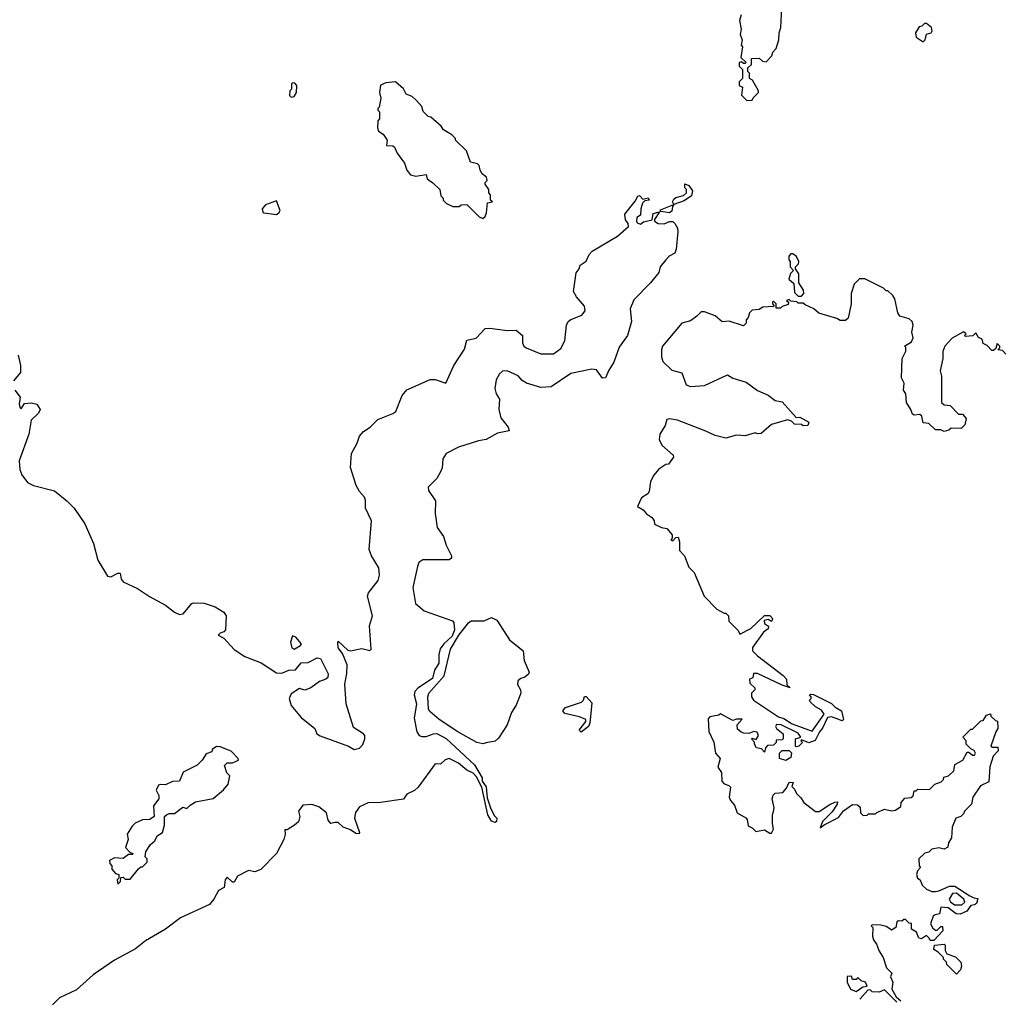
# Model space of a CAD drawing. Extents: x 2494159 to 2685562, y 773219 to 915170.
# Tile 92 of 201: x 2611327 to 2616916, y 821633 to 827189. Entities that reach past the tile are written whole.
import ezdxf

# ---------------------------------------------------------------- set-up
doc = ezdxf.new("R2010")
doc.units = 0

msp = doc.modelspace()

# ---------------------------------------------------------------- linework, layer by layer
at = {"layer": '0CON10XD'}
for points in [[(2615455, 826730), (2615485, 826732.5), (2615490, 826745), (2615520, 826775), (2615520, 826785), (2615487.5, 826845), (2615470, 826855), (2615470, 826885), (2615460, 826895), (2615460, 826915), (2615480, 826935), (2615481.7, 826968.3), (2615525, 826970), (2615543, 826953), (2615565, 826950), (2615596.1, 826983.9), (2615602.5, 827005), (2615620, 827025), (2615636.7, 827075), (2615637.5, 827115), (2615646.7, 827145), (2615653, 827257)], [(2615423, 827217), (2615412.5, 827185), (2615422.5, 827135), (2615417.5, 827105), (2615427.5, 827075), (2615422.5, 827045), (2615430, 827035), (2615420, 826975), (2615450, 826945), (2615445, 826940), (2615435, 826940), (2615425, 826950), (2615410, 826945), (2615410, 826925), (2615430, 826905), (2615430, 826855), (2615410, 826835), (2615410, 826815), (2615430, 826805), (2615425, 826760), (2615455, 826730)], [(2616455, 827062.5), (2616467.5, 827075), (2616473.3, 827106.7), (2616500, 827115), (2616506.7, 827125), (2616502.5, 827145), (2616475, 827167.5), (2616463, 827167), (2616448.3, 827151.7), (2616431.7, 827148.3), (2616412.5, 827115), (2616415, 827090), (2616455, 827062.5)], [(2612868.3, 826748.3), (2612885, 826752.5), (2612897.5, 826775), (2612900, 826815), (2612888.3, 826828.3), (2612875, 826830), (2612870, 826825), (2612870, 826795), (2612860, 826785), (2612858.3, 826758.3), (2612868.3, 826748.3)], [(2613955, 826060), (2613968.3, 826071.7), (2613977, 826093), (2613981.7, 826148.3), (2614010, 826155), (2614000, 826165), (2614000, 826195), (2613990, 826205), (2613990, 826225), (2613970, 826255), (2613970, 826265), (2613980, 826275), (2613977.5, 826295), (2613953, 826313), (2613940, 826335), (2613935, 826360), (2613925, 826370), (2613885, 826380), (2613862.5, 826445), (2613800, 826505), (2613800, 826515), (2613780, 826535), (2613733.6, 826563.6), (2613720, 826585), (2613660, 826635), (2613645, 826640), (2613617, 826667), (2613610, 826695), (2613579.3, 826729.3), (2613555, 826752.5), (2613520, 826765), (2613506.4, 826796.4), (2613460, 826835), (2613405, 826830), (2613375, 826817.5), (2613370, 826775), (2613377.7, 826742.3), (2613367, 826693), (2613360, 826685), (2613360, 826675), (2613370, 826665), (2613370, 826625), (2613360, 826615), (2613357.5, 826575), (2613363.3, 826555), (2613389.3, 826539.3), (2613412.5, 826505), (2613410, 826475), (2613445, 826473.3), (2613454.1, 826464.1), (2613470.3, 826430.3), (2613511.2, 826375), (2613524, 826335), (2613545, 826307.5), (2613575, 826300), (2613635, 826310), (2613640, 826285), (2613673, 826263), (2613712.5, 826225), (2613718.3, 826188.3), (2613730, 826175), (2613730, 826165), (2613750, 826145), (2613785, 826127.5), (2613821.7, 826128.3), (2613833, 826137), (2613865, 826140), (2613935, 826070), (2613955, 826060)], [(2615015, 826092.5), (2614965, 826100), (2614965, 826110), (2615040, 826140), (2615032.5, 826155), (2615040, 826170), (2615051.2, 826178.8), (2615095, 826190), (2615112.5, 826205), (2615112.5, 826225), (2615102.5, 826235), (2615103.3, 826256.7), (2615125, 826247.5), (2615146.4, 826216.4), (2615140.7, 826189.3), (2615099.5, 826160.5), (2615040, 826140), (2615031.7, 826128.3), (2615028.3, 826101.7), (2615015, 826092.5)], [(2614180.8, 825355), (2614189.2, 825335), (2614202, 825325), (2614285, 825291.2), (2614357.7, 825292.3), (2614398.2, 825321.8), (2614421.8, 825365), (2614431.5, 825455), (2614440.6, 825475), (2614455, 825486.5), (2614518, 825512), (2614537.3, 825535), (2614532.3, 825562.3), (2614487.1, 825615), (2614470, 825645), (2614485, 825751.2), (2614503.3, 825775), (2614507.5, 825795), (2614543, 825817), (2614560, 825855), (2614576.7, 825875), (2614720.3, 825959.7), (2614782.5, 826015), (2614781.7, 826031.7), (2614765, 826052.5), (2614762.5, 826085), (2614820.8, 826159.2), (2614835, 826187.5), (2614845, 826190), (2614865, 826170), (2614895, 826177.5), (2614900, 826165), (2614875, 826160), (2614863, 826147), (2614852.5, 826115), (2614851.7, 826078.3), (2614830, 826065), (2614827.5, 826045), (2614832.5, 826035), (2614851.7, 826028.3), (2614868.3, 826041.7), (2614917.5, 826052.5), (2614922.3, 826087.7), (2614958.3, 826098.3), (2614930, 826055), (2614930, 826045), (2614950.7, 826030.7), (2614985, 826030), (2615015, 826042.5), (2615035, 826042.5), (2615045, 826032.5), (2615060, 826005), (2615063.3, 825985), (2615054, 825885), (2615045, 825863.8), (2615013.9, 825846.1), (2614993.9, 825826.1), (2614963.3, 825785), (2614955, 825752.5), (2614908, 825695), (2614812.2, 825597.8), (2614792, 825548), (2614798.9, 825475), (2614776.5, 825395), (2614730.7, 825329.3), (2614700, 825245), (2614670.8, 825199.2), (2614652.5, 825155), (2614635, 825154), (2614601.1, 825201.1), (2614575, 825204.5), (2614455, 825180), (2614343.3, 825105), (2614285, 825100.8), (2614204.3, 825125), (2614179.5, 825139.5), (2614156.2, 825166.2), (2614094.5, 825195.5), (2614067.6, 825192.4), (2614051.3, 825178.7), (2614031.1, 825145), (2614024.2, 825095), (2614032.2, 825065), (2614050.9, 825035), (2614047.2, 824975), (2614058.7, 824928.7), (2614100, 824875), (2614106.2, 824853.8), (2614039.6, 824840.4), (2613975.6, 824805.6), (2613931.8, 824798.2), (2613817.6, 824762.4), (2613748.6, 824725), (2613729.1, 824695), (2613725.3, 824645), (2613718, 824625), (2613695, 824584.4), (2613646, 824535), (2613648, 824515), (2613686.7, 824456.7), (2613685.6, 824385), (2613696.9, 824305), (2613733.1, 824255), (2613747.5, 824205), (2613778.7, 824145), (2613778.5, 824131.5), (2613765, 824122.8), (2613615, 824121.8), (2613593.5, 824106.5), (2613584.6, 824084.6), (2613558.7, 823965), (2613573.5, 823875), (2613622.9, 823832.9), (2613784.2, 823775), (2613791.4, 823765), (2613795.8, 823725), (2613781.2, 823688.8), (2613733.9, 823646.1), (2613713.1, 823616.9), (2613706.2, 823583.8), (2613706.2, 823535), (2613682.3, 823495), (2613671, 823449), (2613586.1, 823393.9), (2613569.3, 823375), (2613565.9, 823355), (2613578.6, 823305), (2613566.6, 823223.4), (2613581.5, 823145), (2613595, 823125.7), (2613609.8, 823119.8), (2613635, 823119.2), (2613675, 823134.7), (2613695, 823135.8), (2613748.7, 823108.7), (2613908.2, 822958.2), (2613952.7, 822885), (2613953.1, 822865), (2613975, 822833.8), (2613980, 822770), (2613999.4, 822715), (2614020.8, 822670.8), (2614035.7, 822655), (2614033.6, 822636.4), (2614025, 822630), (2614005, 822637.5), (2613984.5, 822675), (2613950.9, 822830.9), (2613919.2, 822889.2), (2613900.4, 822910.4), (2613865, 822928.2), (2613817.7, 822967.7), (2613765, 822994.1), (2613742.8, 822987.2), (2613715, 822962), (2613685, 822963.8), (2613589.4, 822830.6), (2613568.3, 822811.7), (2613525, 822791.4), (2613506.3, 822763.7), (2613374.8, 822745.2), (2613305, 822743.4), (2613255, 822719.7), (2613233.2, 822686.8), (2613227.2, 822655), (2613255.6, 822575), (2613253.8, 822566.2), (2613235, 822569.1), (2613205, 822588.8), (2613163.6, 822603.6), (2613135, 822630), (2613115, 822630), (2613093.3, 822625), (2613078.8, 822645), (2613068, 822685), (2613025, 822719.2), (2612985, 822734), (2612935, 822728.8), (2612910, 822695), (2612916.7, 822665), (2612910, 822635), (2612887.5, 822615), (2612845, 822590), (2612831.7, 822588.3), (2612833.3, 822565), (2612825.8, 822535), (2612785, 822455.8), (2612695, 822364.2), (2612661.7, 822351.7), (2612625, 822357.5), (2612563.6, 822326.4), (2612545, 822292.5), (2612535, 822292.5), (2612505, 822320), (2612493.8, 822306.2), (2612488.3, 822261.7), (2612456.1, 822243.9), (2612429.2, 822195), (2612404, 822165), (2612239.5, 822090.5), (2612155, 822025.6), (2612040.3, 821959.7), (2611985, 821913.3), (2611865, 821849.5), (2611744.6, 821765.4), (2611649.7, 821680.3), (2611553.3, 821635), (2611514.2, 821595.8)], [(2612785, 826083.1), (2612798.7, 826091.3), (2612805.8, 826105), (2612785, 826160), (2612723, 826137), (2612703.8, 826115), (2612706.4, 826096.4), (2612712.7, 826092.7), (2612785, 826083.1)], [(2615765, 825620), (2615777.5, 825635), (2615776.7, 825653.3), (2615750, 825695), (2615750, 825745), (2615730, 825775), (2615730, 825785), (2615747, 825803), (2615750, 825815), (2615736.7, 825845), (2615715, 825860), (2615705, 825860), (2615693, 825847), (2615692.5, 825825), (2615700, 825815), (2615700, 825785), (2615720, 825765), (2615703, 825747), (2615693.3, 825715), (2615721.7, 825691.7), (2615725, 825640), (2615745, 825620), (2615765, 825620)], [(2616925, 825290), (2616905, 825310), (2616880, 825315), (2616890, 825325), (2616890, 825335), (2616875, 825350), (2616868.3, 825321.7), (2616855, 825310), (2616845, 825310), (2616818.3, 825338.3), (2616795, 825350), (2616790, 825375), (2616770, 825385), (2616755, 825410), (2616737, 825393), (2616695, 825390), (2616690, 825395), (2616700, 825405), (2616685, 825417.5), (2616619.3, 825380.7), (2616577.5, 825335), (2616566.7, 825305), (2616566.7, 825265), (2616552.5, 825195), (2616560, 825165), (2616560, 825015), (2616575, 825002.5), (2616608.3, 824998.3), (2616655, 824950), (2616678.3, 824948.3), (2616700, 824925), (2616691.7, 824888.3), (2616671.7, 824868.3), (2616615, 824870), (2616601.7, 824858.3), (2616575, 824850), (2616555, 824860), (2616525, 824860), (2616487, 824897), (2616455, 824900), (2616447, 824937), (2616437, 824947), (2616403.6, 824943.6), (2616395, 824950), (2616386.1, 824976.1), (2616361.2, 825015), (2616356.7, 825065), (2616343.3, 825085), (2616346.7, 825125), (2616332.5, 825155), (2616336.7, 825265), (2616357, 825307), (2616357, 825327), (2616350, 825335), (2616389.5, 825360.5), (2616398.3, 825381.7), (2616391.2, 825415), (2616398.8, 825455), (2616393.3, 825475), (2616375, 825491.2), (2616323.3, 825505), (2616311.2, 825525), (2616293.6, 825603.6), (2616283, 825623), (2616255, 825650), (2616245, 825650), (2616230, 825665), (2616125, 825717.5), (2616093, 825717), (2616063, 825687), (2616046.7, 825635), (2616047.5, 825575), (2616030, 825495), (2616015, 825480), (2615985, 825480), (2615965, 825492.5), (2615863, 825523), (2615835, 825547.5), (2615785, 825570), (2615775, 825580), (2615745, 825580), (2615737.5, 825587.5), (2615705, 825590), (2615695, 825600), (2615680, 825595), (2615690, 825585), (2615688.3, 825571.7), (2615655, 825560), (2615645, 825550), (2615621.7, 825551.7), (2615620, 825575), (2615605, 825590), (2615600, 825585), (2615600, 825575), (2615610, 825565), (2615605, 825560), (2615545, 825556.7), (2615525, 825542.5), (2615485, 825540), (2615470, 825525), (2615461.7, 825498.3), (2615450, 825485), (2615450, 825465), (2615435, 825450), (2615355, 825476.7), (2615315, 825474.2), (2615275, 825507.5), (2615215, 825530.3), (2615195, 825530), (2615171.2, 825505), (2615135, 825479.1), (2615084.6, 825465.4), (2614976.2, 825335), (2614969.2, 825315), (2614970, 825275), (2614978.3, 825248.3), (2615029.1, 825199.1), (2615085, 825184), (2615110.4, 825115), (2615135, 825105.7), (2615215, 825111.2), (2615345, 825172.5), (2615375, 825153.3), (2615450.7, 825130.7), (2615514.2, 825084.2), (2615576.1, 825056.1), (2615615, 825027.5), (2615655, 825020), (2615735, 824930), (2615755, 824932.5), (2615806.4, 824903.6), (2615800, 824885), (2615775, 824882.5), (2615765, 824890), (2615725, 824892.5), (2615708.8, 824908.8), (2615685, 824916.7), (2615595, 824890), (2615535, 824840), (2615515, 824837.5), (2615502.5, 824842.5), (2615445, 824826.7), (2615395, 824830), (2615335, 824812), (2615275, 824827.5), (2615222, 824852), (2615060, 824915), (2615015, 824922.5), (2615000.7, 824919.3), (2614990, 824885), (2614960, 824835), (2614956.7, 824805), (2614972.7, 824772.7), (2615036, 824716), (2615037.5, 824705), (2615010, 824665), (2614995, 824662.5), (2614955, 824637.5), (2614925, 824600), (2614907.5, 824565), (2614900.7, 824509.3), (2614893.3, 824496.7), (2614856.2, 824475), (2614833.3, 824425), (2614866.4, 824406.4), (2614885, 824383.3), (2614912.5, 824365), (2614927.5, 824345), (2614930, 824325), (2614970, 824305), (2615000, 824300), (2615030, 824265), (2615030, 824245), (2615023.6, 824233.6), (2615035, 824230), (2615051.7, 824248.3), (2615065, 824250), (2615072.5, 824225), (2615072.5, 824175), (2615100, 824145), (2615125, 824080), (2615155, 824050), (2615212.5, 823915), (2615285, 823842.5), (2615325, 823820), (2615335, 823820), (2615350, 823805), (2615353, 823773), (2615405, 823720), (2615415, 823700), (2615476.8, 823733.2), (2615555, 823806.2), (2615585, 823806), (2615596.7, 823795), (2615600, 823785), (2615595, 823772.5), (2615575, 823782.5), (2615553, 823777), (2615555, 823760), (2615577.5, 823745), (2615575, 823730), (2615548.6, 823711.4), (2615486.7, 823625), (2615486.7, 823605), (2615515, 823576.7), (2615660, 823465), (2615680, 823445), (2615681.7, 823411.7), (2615700, 823395), (2615655, 823410), (2615515, 823476), (2615493, 823477), (2615488.3, 823451.7), (2615470, 823445), (2615471.7, 823421.7), (2615500, 823395), (2615500, 823385), (2615480, 823365), (2615480, 823345), (2615492.5, 823325), (2615635, 823230.8), (2615665, 823220.8), (2615711.9, 823191.9), (2615825, 823150), (2615893.8, 823245), (2615877.7, 823267.7), (2615845, 823286.7), (2615813.3, 823315), (2615810, 823325), (2615820, 823335), (2615820, 823345), (2615810, 823355), (2615815, 823360), (2615833.3, 823356.7), (2615935, 823306), (2615955.8, 823285.8), (2615992.5, 823265), (2616002.5, 823215), (2615995, 823207.5), (2615961.7, 823221.7), (2615935, 823231.2), (2615912.5, 823227.5), (2615884.2, 823165.8), (2615866.7, 823145), (2615843, 823097), (2615806.4, 823083.6), (2615765, 823100), (2615760, 823095), (2615770, 823085), (2615750, 823065), (2615735, 823060), (2615730, 823065), (2615730, 823105), (2615760, 823115), (2615745, 823137.5), (2615650, 823185), (2615622, 823188), (2615617.5, 823175), (2615622.5, 823165), (2615660, 823135), (2615660, 823105), (2615655, 823100), (2615621.7, 823098.3), (2615620, 823085), (2615605, 823070), (2615571.7, 823068.3), (2615560, 823055), (2615555, 823030), (2615538.3, 823048.3), (2615510, 823055), (2615497.5, 823075), (2615497.5, 823087.5), (2615480, 823105), (2615485, 823110), (2615508.3, 823101.7), (2615520, 823125), (2615513, 823143), (2615495, 823147.5), (2615465, 823136.7), (2615438.3, 823138.3), (2615423, 823143), (2615401.7, 823161.7), (2615400, 823185), (2615428.3, 823218.3), (2615395, 823217.5), (2615375, 823210), (2615305, 823247.5), (2615295, 823240), (2615245, 823230), (2615235, 823220), (2615238.3, 823148.3), (2615267.5, 823087.5), (2615276.7, 823025), (2615302.5, 822995), (2615290, 822945), (2615310, 822915), (2615312.5, 822865), (2615325, 822850), (2615351.7, 822841.7), (2615361.7, 822831.7), (2615353.3, 822775), (2615362.5, 822755), (2615385, 822730), (2615400, 822685), (2615448.3, 822658.3), (2615457, 822647), (2615461.7, 822611.7), (2615485, 822600), (2615505, 822580), (2615555, 822590), (2615585, 822570), (2615595, 822570), (2615606.2, 822593.8), (2615600, 822625), (2615600, 822675), (2615606.2, 822693.8)], [(2611300, 825085), (2611330, 825045), (2611324.4, 825005), (2611330, 824985), (2611335, 824980), (2611355, 825008.8), (2611395, 825014.3), (2611423.8, 825005), (2611444, 824975), (2611434.4, 824955), (2611392.3, 824915), (2611379.4, 824835), (2611324.6, 824684.6), (2611327.7, 824635), (2611338.8, 824605), (2611371.9, 824561.9), (2611404.8, 824544.8), (2611525, 824513.7), (2611595, 824457.5), (2611637.2, 824415), (2611697.4, 824327.4), (2611745.8, 824215), (2611769.9, 824119.9), (2611825, 824029.2), (2611845, 824025.7), (2611883.6, 824046.4), (2611896.7, 824046.7), (2611902.3, 824012.3), (2611915, 823997.1), (2611995, 823959.6), (2612063.4, 823913.4), (2612155, 823864.8), (2612205.4, 823825), (2612235, 823811.9), (2612255, 823815.3), (2612304.6, 823875), (2612315, 823878.7), (2612375, 823876.3), (2612436, 823855), (2612485.6, 823825.6), (2612498.8, 823805), (2612494.6, 823725.4), (2612485, 823712.9), (2612464.3, 823705.7), (2612453.3, 823695), (2612485, 823678.1), (2612543.6, 823613.6), (2612605, 823574.1), (2612698.3, 823538.3), (2612785, 823480), (2612815, 823478.6), (2612855, 823495.8), (2612891.7, 823498.3), (2612925, 823537.5), (2612965, 823538.8), (2613015, 823565.5), (2613035, 823561.2), (2613078.6, 823475), (2613076.7, 823455), (2613065, 823444.6), (2613028.7, 823431.3), (2612980, 823395), (2612945, 823382.9), (2612915, 823392.5), (2612868, 823362), (2612855.9, 823335), (2612867.4, 823295), (2612925, 823227.1), (2613002.5, 823165), (2613014, 823134), (2613032.2, 823122.2), (2613193.4, 823063.4), (2613225, 823046.2), (2613255, 823052), (2613275, 823074), (2613286.4, 823106.4), (2613285.5, 823125), (2613278.6, 823135), (2613221.1, 823171.1), (2613181, 823305), (2613173.3, 823416.7), (2613183.9, 823476.1), (2613185.2, 823525.2), (2613159.7, 823589.7), (2613135, 823622.5), (2613133.3, 823655), (2613135, 823660), (2613188.8, 823608.8), (2613205, 823606), (2613268.8, 823618.8), (2613315, 823607.5), (2613322.5, 823615), (2613313.5, 823746.5), (2613328.8, 823805), (2613300.6, 823915), (2613307.1, 823935), (2613361.5, 824005), (2613369.2, 824035), (2613365, 824076.2), (2613324.1, 824144.1), (2613310.7, 824180.7), (2613323.1, 824343.1), (2613290.8, 824415), (2613290.8, 824460.8), (2613285, 824477.5), (2613255, 824510.8), (2613237.5, 824545), (2613205.4, 824645.4), (2613210.9, 824725), (2613242.5, 824785), (2613255.6, 824824.4), (2613279.1, 824850.9), (2613315.7, 824875), (2613360.4, 824919.6), (2613445, 824952.2), (2613461.4, 824965), (2613497.5, 825055), (2613525, 825086.9), (2613656.3, 825146.3), (2613686.1, 825146.1), (2613745, 825126), (2613792.1, 825225), (2613852.4, 825317.6), (2613865, 825370), (2613918.8, 825381.2), (2613970, 825435), (2613995, 825437.8), (2614095, 825424.4), (2614145, 825426.9), (2614181.4, 825395), (2614180.8, 825355)], [(2611319.4, 825285), (2611331.6, 825225), (2611331.2, 825185), (2611291.7, 825138.3)], [(2613955, 823076.9), (2613921.2, 823085), (2613814, 823145), (2613707.5, 823215), (2613655, 823261.4), (2613648.1, 823275), (2613644.6, 823344.6), (2613649.5, 823365), (2613736.4, 823463.6), (2613773.3, 823615), (2613820, 823695), (2613874.3, 823765), (2613890, 823775), (2613963.5, 823776.5), (2614005, 823794), (2614035, 823780), (2614108.1, 823668.1), (2614185.3, 823605), (2614190.9, 823550.9), (2614219.2, 823485), (2614215, 823473.3), (2614195, 823456), (2614170.9, 823449.1), (2614154.2, 823435), (2614152.9, 823415), (2614169.5, 823385), (2614170.9, 823365), (2614145, 823296.2), (2614118.1, 823255), (2614093.8, 823185), (2614045, 823108.8), (2614025, 823092.5), (2613975, 823083.6), (2613955, 823076.9)], [(2612885, 823614.5), (2612921.2, 823635), (2612926, 823645), (2612895, 823682.5), (2612875, 823690), (2612864.1, 823654.1), (2612872.3, 823622.3), (2612885, 823614.5)], [(2614515, 823144), (2614502.5, 823155), (2614540, 823205), (2614540, 823215), (2614505, 823230), (2614420.5, 823250.5), (2614410, 823265), (2614425, 823283.3), (2614516.1, 823313.9), (2614527.5, 823325), (2614533.3, 823346.7), (2614543, 823347), (2614575, 823310), (2614563.3, 823195), (2614555.6, 823175), (2614515, 823144)], [(2615606.2, 822693.8), (2615610, 822715), (2615598.8, 822765), (2615603.8, 822786.2), (2615615, 822797.5), (2615658.3, 822801.7), (2615680, 822825), (2615695, 822860), (2615718.3, 822858.3), (2615710, 822835), (2615725, 822820), (2615736.7, 822795), (2615761.7, 822771.7), (2615777.5, 822745), (2615845, 822692.5), (2615865, 822692.5), (2615925, 822732.5), (2615953, 822747), (2615968.3, 822748.3), (2615966.7, 822735), (2615938.8, 822691.2), (2615883.9, 822636.1), (2615870, 822600), (2615892.5, 822617.5), (2615975, 822660), (2616003.3, 822696.7), (2616055, 822733.3), (2616081.7, 822731.7), (2616098.3, 822718.3), (2616100, 822685), (2616115, 822670), (2616137, 822673), (2616145, 822680), (2616185, 822680), (2616191.7, 822688.3), (2616235, 822707.5), (2616275, 822696.7), (2616298.8, 822701.2), (2616328.3, 822721.7), (2616330, 822745), (2616351.7, 822768.3), (2616387, 822773), (2616398.3, 822781.7), (2616405, 822810), (2616415, 822810), (2616425, 822820), (2616491.7, 822818.3), (2616521.7, 822848.3), (2616558.3, 822861.7), (2616570, 822875), (2616571.7, 822888.3), (2616600, 822895), (2616630, 822925), (2616635, 822960), (2616680, 822985), (2616705, 823030), (2616715, 823030), (2616735, 823012.5), (2616746.4, 823013.6), (2616752.5, 823025), (2616745, 823040), (2616725, 823050), (2616700, 823075), (2616700, 823095), (2616680, 823115), (2616725, 823160), (2616735, 823160), (2616781.7, 823208.3), (2616795, 823210), (2616815, 823240), (2616838.3, 823248.3), (2616840, 823235), (2616865, 823210), (2616877, 823207), (2616880, 823165), (2616867.5, 823145), (2616840, 823065), (2616848.3, 823058.3), (2616878.3, 823058.3), (2616881.7, 823038.3), (2616853, 823007), (2616833, 822947), (2616828.3, 822861.7), (2616780.7, 822839.3), (2616737.5, 822775), (2616730, 822735), (2616690, 822695), (2616685, 822680), (2616670, 822665), (2616640, 822655), (2616620, 822605), (2616617, 822543), (2616600, 822515), (2616595, 822490), (2616575, 822480), (2616545, 822487.5), (2616505, 822480), (2616487, 822463), (2616465, 822457.5), (2616430, 822425), (2616432.5, 822385), (2616440, 822375), (2616423.9, 822356.1), (2616417.5, 822335), (2616422.5, 822315), (2616437.5, 822305), (2616450, 822275), (2616475, 822252.5), (2616505, 822240), (2616525, 822240), (2616545, 822242.5), (2616605, 822270), (2616635, 822270), (2616720, 822215), (2616743, 822203), (2616765, 822200), (2616758.3, 822171.7), (2616747, 822163), (2616725, 822160), (2616703, 822127), (2616665, 822110), (2616641.7, 822111.7), (2616597, 822147), (2616555, 822150), (2616548.3, 822111.7), (2616523, 822107), (2616511.7, 822098.3), (2616497.5, 822055), (2616510.7, 822030.7), (2616525, 822020), (2616535, 822020), (2616555, 822040), (2616565, 822040), (2616567.5, 822015), (2616515, 821960), (2616495, 821960), (2616490, 821975), (2616475, 821990), (2616445, 821970), (2616430, 821975), (2616418.3, 822008.3), (2616390, 822025), (2616388.3, 822058.3), (2616375, 822060), (2616355, 822080), (2616345, 822080), (2616335, 822070), (2616315, 822072.5), (2616305, 822067.5), (2616300, 822035), (2616275, 822020), (2616267, 822027), (2616245, 822040), (2616215, 822047.5), (2616165, 822050), (2616160, 822045), (2616170, 822035), (2616167.5, 821985), (2616172.5, 821965), (2616190.7, 821940.7), (2616205, 821900), (2616227.5, 821865), (2616247.5, 821805), (2616277.5, 821775), (2616270, 821755), (2616282.5, 821725), (2616277.5, 821685), (2616301.7, 821641.7), (2616328.3, 821618.3)], [(2611885, 822280), (2611900, 822295), (2611901.7, 822318.3), (2611915, 822320), (2611925, 822310), (2611955, 822310), (2612001.7, 822368.3), (2612015, 822380), (2612025, 822380), (2612050, 822405), (2612050, 822425), (2612040, 822435), (2612042.5, 822465), (2612067.5, 822505), (2612093.6, 822526.4), (2612107.5, 822555), (2612137.5, 822575), (2612150, 822615), (2612150, 822665), (2612160, 822675), (2612175, 822682.5), (2612205, 822682.5), (2612253, 822717), (2612275, 822710), (2612295, 822730), (2612325, 822747.5), (2612425, 822766.7), (2612483.9, 822816.1), (2612510.7, 822849.3), (2612520, 822895), (2612503.3, 822913.3), (2612490, 822955), (2612505, 822970), (2612535, 822970), (2612570, 822985), (2612566.7, 822995), (2612526.9, 823035), (2612465, 823061.2), (2612445, 823062.5), (2612420, 823045), (2612418.3, 823031.7), (2612385, 823020), (2612362.5, 822985), (2612335, 822956.7), (2612254.3, 822915.7), (2612233.6, 822866.4), (2612195, 822863.8), (2612155, 822843.8), (2612125, 822847.5), (2612115, 822842.5), (2612102.5, 822815), (2612117.5, 822785), (2612117.5, 822765), (2612087.5, 822725), (2612090, 822665), (2612065, 822647.5), (2612025, 822646.7), (2611983, 822627), (2611965, 822610), (2611937.5, 822565), (2611942.5, 822535), (2611928.3, 822488.3), (2611951.7, 822461.7), (2611970, 822455), (2611965, 822450), (2611945, 822450), (2611915, 822426.7), (2611865, 822430), (2611837.5, 822415), (2611838.3, 822398.3), (2611850, 822385), (2611850, 822365), (2611871.7, 822341.7), (2611890, 822335), (2611890, 822315), (2611880, 822305), (2611885, 822280)], [(2615675, 822982.5), (2615640, 822995), (2615640, 823025), (2615655, 823040), (2615695, 823040), (2615707, 823027), (2615705, 823000), (2615675, 822982.5)], [(2616675, 822162.5), (2616691.7, 822178.3), (2616686.4, 822196.4), (2616645, 822230), (2616621.7, 822228.3), (2616602.5, 822195), (2616610.7, 822180.7), (2616633, 822163), (2616675, 822162.5)], [(2616645, 821770), (2616590, 821825), (2616587, 821837), (2616570, 821855), (2616570, 821865), (2616540, 821895), (2616515, 821910), (2616520, 821935), (2616575, 821940), (2616580, 821935), (2616580, 821905), (2616590, 821885), (2616638.3, 821868.3), (2616668.3, 821838.3), (2616672.5, 821815), (2616667.5, 821795), (2616645, 821770)], [(2616075, 821671.2), (2616113, 821697), (2616137.5, 821702.5), (2616127.5, 821725), (2616102.5, 821732.5), (2616085, 821750), (2616075, 821740), (2616055, 821740), (2616048.3, 821758.3), (2616023.3, 821756.7), (2616023.3, 821725), (2616043.3, 821685), (2616075, 821671.2)], [(2616305, 821610), (2616235, 821680), (2616205, 821667.5), (2616165, 821670), (2616155, 821680), (2616141.7, 821678.3), (2616095, 821627.5)]]:
    msp.add_lwpolyline(points, dxfattribs=at)

doc.saveas('drawing.dxf')
